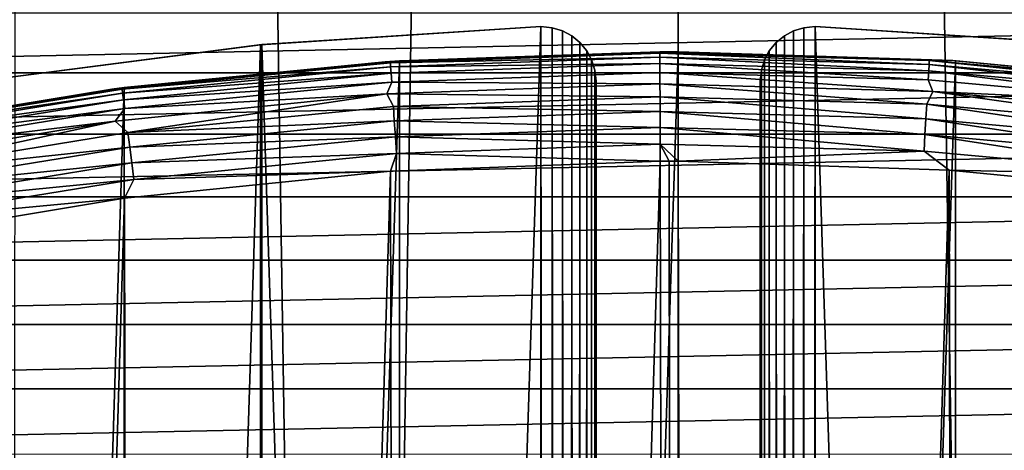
# Model space of a CAD drawing. Header units: millimetres. Extents: x -400 to 400, y -400 to 400.
# Tile 84 of 95: x -12 to 6, y 71 to 79. Entities that reach past the tile are written whole.
import ezdxf

# ---------------------------------------------------------------- set-up
doc = ezdxf.new("R2010")
doc.units = ezdxf.units.MM
doc.header["$LTSCALE"] = 52.148148
for name, color, linetype in [('1', 7, 'CONTINUOUS'), ('13', 7, 'CONTINUOUS'), ('17', 7, 'CONTINUOUS'), ('18', 7, 'CONTINUOUS'), ('2', 7, 'CONTINUOUS'), ('20', 7, 'CONTINUOUS'), ('21', 7, 'CONTINUOUS'), ('22', 7, 'CONTINUOUS'), ('23', 7, 'CONTINUOUS'), ('24', 7, 'CONTINUOUS'), ('38', 7, 'CONTINUOUS'), ('39', 7, 'CONTINUOUS'), ('40', 7, 'CONTINUOUS'), ('41', 7, 'CONTINUOUS'), ('42', 7, 'CONTINUOUS'), ('43', 7, 'CONTINUOUS'), ('44', 7, 'CONTINUOUS'), ('45', 7, 'CONTINUOUS'), ('50', 7, 'CONTINUOUS')]:
    doc.layers.add(name, color=color, linetype=linetype)

msp = doc.modelspace()

# ---------------------------------------------------------------- linework, layer by layer
at = {"layer": '1', "color": 253, "linetype": 'Continuous', "true_color": 0x9ca8ab}
for points in [[(-12.206, 399.815, -0.075), (-0.013, -400), (0.013, 400), (-12.206, 399.815, -0.075)], [(0.013, 400), (-0.013, -400), (12.129, -399.814, -0.074), (0.013, 400)], [(12.151, 399.815, -0.074), (0.013, 400), (12.129, -399.814, -0.074), (12.151, 399.815, -0.074)], [(-12.281, -399.81, -0.075), (-0.013, -400), (-12.206, 399.815, -0.075), (-12.281, -399.81, -0.075)]]:
    msp.add_3dface(points, dxfattribs=at)
at = {"layer": '13', "color": 253, "linetype": 'Continuous', "true_color": 0x9ca8ab}
for points in [[(7.613, 78.629, 470.543), (2.509, 78.962, 470.543), (7.635, 78.627, 472.043), (7.613, 78.629, 470.543)], [(7.635, 78.627, 472.043), (2.509, 78.962, 470.543), (2.509, 78.962, 472.043), (7.635, 78.627, 472.043)]]:
    msp.add_3dface(points, dxfattribs=at)
at = {"layer": '17', "color": 253, "linetype": 'Continuous', "true_color": 0x9ca8ab}
for points in [[(-7.613, 78.629, 472.043), (-2.509, 78.962, 472.043), (-7.635, 78.627, 470.543), (-7.613, 78.629, 472.043)], [(-7.635, 78.627, 470.543), (-2.509, 78.962, 472.043), (-2.509, 78.962, 470.543), (-7.635, 78.627, 470.543)], [(-12.684, 77.974, 470.543), (-12.639, 77.981, 472.043), (-7.635, 78.627, 470.543), (-12.684, 77.974, 470.543)], [(-12.639, 77.981, 472.043), (-7.613, 78.629, 472.043), (-7.635, 78.627, 470.543), (-12.639, 77.981, 472.043)]]:
    msp.add_3dface(points, dxfattribs=at)
at = {"layer": '18', "color": 253, "linetype": 'Continuous', "true_color": 0x9ca8ab}
for points in [[(-1.5, 63, 472.043), (-1.5, 63, 470.543), (-1.5, 77.96, 470.543), (-1.5, 63, 472.043)], [(-1.5, 77.96, 472.043), (-1.5, 63, 472.043), (-1.5, 77.96, 470.543), (-1.5, 77.96, 472.043)]]:
    msp.add_3dface(points, dxfattribs=at)
at = {"layer": '2', "color": 253, "linetype": 'Continuous', "true_color": 0x9ca8ab}
for points in [[(0.013, 400, -1.5), (-0.013, -400, -1.5), (-12.181, -399.813, -1.574), (0.013, 400, -1.5)], [(-12.086, 399.817, -1.573), (0.013, 400, -1.5), (-12.181, -399.813, -1.574), (-12.086, 399.817, -1.573)], [(12.139, 399.816, -1.574), (-0.013, -400, -1.5), (0.013, 400, -1.5), (12.139, 399.816, -1.574)], [(12.218, -399.811, -1.575), (-0.013, -400, -1.5), (12.139, 399.816, -1.574), (12.218, -399.811, -1.575)]]:
    msp.add_3dface(points, dxfattribs=at)
at = {"layer": '20', "color": 253, "linetype": 'Continuous', "true_color": 0x9ca8ab}
for points in [[(1.5, 63, 470.543), (1.5, 63, 472.043), (1.5, 77.96, 472.043), (1.5, 63, 470.543)], [(1.5, 63, 470.543), (1.5, 77.96, 472.043), (1.5, 77.96, 470.543), (1.5, 63, 470.543)]]:
    msp.add_3dface(points, dxfattribs=at)
at = {"layer": '21', "color": 253, "linetype": 'Continuous', "true_color": 0x9ca8ab}
for points in [[(-2.509, 78.962, 472.043), (-7.613, 78.629, 472.043), (-2.532, -78.959, 472.043), (-2.509, 78.962, 472.043)], [(-2.509, 78.962, 472.043), (-2.532, -78.959, 472.043), (-2.345, -78.945, 472.043), (-2.509, 78.962, 472.043)], [(-2.509, 78.962, 472.043), (-2.345, -78.945, 472.043), (-2.3, 78.937, 472.043), (-2.509, 78.962, 472.043)], [(-2.345, -78.945, 472.043), (-2.173, -78.903, 472.043), (-2.3, 78.937, 472.043), (-2.345, -78.945, 472.043)], [(-2.3, 78.937, 472.043), (-2.173, -78.903, 472.043), (-2.112, 78.88, 472.043), (-2.3, 78.937, 472.043)], [(-2.173, -78.903, 472.043), (-2.017, -78.835, 472.043), (-2.112, 78.88, 472.043), (-2.173, -78.903, 472.043)], [(-2.112, 78.88, 472.043), (-2.017, -78.835, 472.043), (-1.944, 78.791, 472.043), (-2.112, 78.88, 472.043)], [(1.944, 78.791, 472.043), (2.017, -78.835, 472.043), (2.112, 78.881, 472.043), (1.944, 78.791, 472.043)], [(2.017, -78.835, 472.043), (2.173, -78.903, 472.043), (2.112, 78.881, 472.043), (2.017, -78.835, 472.043)], [(2.112, 78.881, 472.043), (2.173, -78.903, 472.043), (2.301, 78.937, 472.043), (2.112, 78.881, 472.043)], [(2.173, -78.903, 472.043), (2.345, -78.945, 472.043), (2.301, 78.937, 472.043), (2.173, -78.903, 472.043)], [(2.345, -78.945, 472.043), (2.509, 78.962, 472.043), (2.301, 78.937, 472.043), (2.345, -78.945, 472.043)], [(2.532, -78.959, 472.043), (2.509, 78.962, 472.043), (2.345, -78.945, 472.043), (2.532, -78.959, 472.043)], [(2.532, -78.959, 472.043), (7.626, -78.627, 472.043), (2.509, 78.962, 472.043), (2.532, -78.959, 472.043)], [(7.626, -78.627, 472.043), (7.635, 78.627, 472.043), (2.509, 78.962, 472.043), (7.626, -78.627, 472.043)], [(-2.017, -78.835, 472.043), (-1.872, -78.737, 472.043), (-1.944, 78.791, 472.043), (-2.017, -78.835, 472.043)], [(-1.944, 78.791, 472.043), (-1.872, -78.737, 472.043), (-1.793, 78.666, 472.043), (-1.944, 78.791, 472.043)], [(1.793, 78.666, 472.043), (1.872, -78.737, 472.043), (1.944, 78.791, 472.043), (1.793, 78.666, 472.043)], [(1.872, -78.737, 472.043), (2.017, -78.835, 472.043), (1.944, 78.791, 472.043), (1.872, -78.737, 472.043)], [(-7.613, 78.629, 472.043), (-12.639, 77.981, 472.043), (-7.648, -78.626, 472.043), (-7.613, 78.629, 472.043)], [(-7.613, 78.629, 472.043), (-7.648, -78.626, 472.043), (-2.532, -78.959, 472.043), (-7.613, 78.629, 472.043)], [(-1.872, -78.737, 472.043), (-1.743, -78.612, 472.043), (-1.793, 78.666, 472.043), (-1.872, -78.737, 472.043)], [(-1.793, 78.666, 472.043), (-1.743, -78.612, 472.043), (-1.668, 78.515, 472.043), (-1.793, 78.666, 472.043)], [(-1.743, -78.612, 472.043), (-1.641, -78.471, 472.043), (-1.668, 78.515, 472.043), (-1.743, -78.612, 472.043)], [(-1.668, 78.515, 472.043), (-1.641, -78.471, 472.043), (-1.58, 78.349, 472.043), (-1.668, 78.515, 472.043)], [(1.58, 78.349, 472.043), (1.64, -78.471, 472.043), (1.669, 78.515, 472.043), (1.58, 78.349, 472.043)], [(1.64, -78.471, 472.043), (1.743, -78.612, 472.043), (1.669, 78.515, 472.043), (1.64, -78.471, 472.043)], [(1.669, 78.515, 472.043), (1.743, -78.612, 472.043), (1.793, 78.666, 472.043), (1.669, 78.515, 472.043)], [(1.743, -78.612, 472.043), (1.872, -78.737, 472.043), (1.793, 78.666, 472.043), (1.743, -78.612, 472.043)], [(-1.641, -78.471, 472.043), (-1.567, -78.317, 472.043), (-1.58, 78.349, 472.043), (-1.641, -78.471, 472.043)], [(-1.58, 78.349, 472.043), (-1.567, -78.317, 472.043), (-1.524, 78.164, 472.043), (-1.58, 78.349, 472.043)], [(1.524, 78.164, 472.043), (1.567, -78.317, 472.043), (1.58, 78.349, 472.043), (1.524, 78.164, 472.043)], [(1.567, -78.317, 472.043), (1.64, -78.471, 472.043), (1.58, 78.349, 472.043), (1.567, -78.317, 472.043)], [(-1.567, -78.317, 472.043), (-1.521, -78.147, 472.043), (-1.524, 78.164, 472.043), (-1.567, -78.317, 472.043)], [(-1.524, 78.164, 472.043), (-1.521, -78.147, 472.043), (-1.5, -63, 472.043), (-1.524, 78.164, 472.043)], [(-1.5, -63, 472.043), (-1.5, 63, 472.043), (-1.524, 78.164, 472.043), (-1.5, -63, 472.043)], [(-1.5, 63, 472.043), (-1.5, 77.96, 472.043), (-1.524, 78.164, 472.043), (-1.5, 63, 472.043)], [(1.521, -78.146, 472.043), (1.524, 78.164, 472.043), (1.5, -63, 472.043), (1.521, -78.146, 472.043)], [(1.5, 63, 472.043), (1.5, -63, 472.043), (1.524, 78.164, 472.043), (1.5, 63, 472.043)], [(1.5, 77.96, 472.043), (1.5, 63, 472.043), (1.524, 78.164, 472.043), (1.5, 77.96, 472.043)], [(1.521, -78.146, 472.043), (1.567, -78.317, 472.043), (1.524, 78.164, 472.043), (1.521, -78.146, 472.043)], [(-12.639, 77.981, 472.043), (-12.689, -77.973, 472.043), (-7.648, -78.626, 472.043), (-12.639, 77.981, 472.043)]]:
    msp.add_3dface(points, dxfattribs=at)
at = {"layer": '22', "color": 253, "linetype": 'Continuous', "true_color": 0x9ca8ab}
for points in [[(-7.626, -78.627, 470.543), (-7.635, 78.627, 470.543), (-2.509, 78.962, 470.543), (-7.626, -78.627, 470.543)], [(-2.532, -78.959, 470.543), (-7.626, -78.627, 470.543), (-2.509, 78.962, 470.543), (-2.532, -78.959, 470.543)], [(-2.532, -78.959, 470.543), (-2.509, 78.962, 470.543), (-2.345, -78.945, 470.543), (-2.532, -78.959, 470.543)], [(-2.509, 78.962, 470.543), (-2.301, 78.937, 470.543), (-2.345, -78.945, 470.543), (-2.509, 78.962, 470.543)], [(-2.345, -78.945, 470.543), (-2.301, 78.937, 470.543), (-2.173, -78.903, 470.543), (-2.345, -78.945, 470.543)], [(-2.301, 78.937, 470.543), (-2.112, 78.881, 470.543), (-2.173, -78.903, 470.543), (-2.301, 78.937, 470.543)], [(-2.173, -78.903, 470.543), (-2.112, 78.881, 470.543), (-2.017, -78.835, 470.543), (-2.173, -78.903, 470.543)], [(-2.112, 78.881, 470.543), (-1.944, 78.791, 470.543), (-2.017, -78.835, 470.543), (-2.112, 78.881, 470.543)], [(2.112, 78.88, 470.543), (2.017, -78.835, 470.543), (1.944, 78.791, 470.543), (2.112, 78.88, 470.543)], [(2.173, -78.903, 470.543), (2.017, -78.835, 470.543), (2.112, 78.88, 470.543), (2.173, -78.903, 470.543)], [(2.3, 78.937, 470.543), (2.173, -78.903, 470.543), (2.112, 78.88, 470.543), (2.3, 78.937, 470.543)], [(2.345, -78.945, 470.543), (2.173, -78.903, 470.543), (2.3, 78.937, 470.543), (2.345, -78.945, 470.543)], [(2.509, 78.962, 470.543), (2.345, -78.945, 470.543), (2.3, 78.937, 470.543), (2.509, 78.962, 470.543)], [(2.509, 78.962, 470.543), (2.532, -78.959, 470.543), (2.345, -78.945, 470.543), (2.509, 78.962, 470.543)], [(2.509, 78.962, 470.543), (7.613, 78.629, 470.543), (2.532, -78.959, 470.543), (2.509, 78.962, 470.543)], [(-2.017, -78.835, 470.543), (-1.944, 78.791, 470.543), (-1.872, -78.737, 470.543), (-2.017, -78.835, 470.543)], [(-1.944, 78.791, 470.543), (-1.793, 78.666, 470.543), (-1.872, -78.737, 470.543), (-1.944, 78.791, 470.543)], [(1.944, 78.791, 470.543), (1.872, -78.737, 470.543), (1.793, 78.666, 470.543), (1.944, 78.791, 470.543)], [(2.017, -78.835, 470.543), (1.872, -78.737, 470.543), (1.944, 78.791, 470.543), (2.017, -78.835, 470.543)], [(-12.644, -77.98, 470.543), (-12.684, 77.974, 470.543), (-7.635, 78.627, 470.543), (-12.644, -77.98, 470.543)], [(-7.626, -78.627, 470.543), (-12.644, -77.98, 470.543), (-7.635, 78.627, 470.543), (-7.626, -78.627, 470.543)], [(-1.872, -78.737, 470.543), (-1.793, 78.666, 470.543), (-1.743, -78.612, 470.543), (-1.872, -78.737, 470.543)], [(-1.793, 78.666, 470.543), (-1.669, 78.515, 470.543), (-1.743, -78.612, 470.543), (-1.793, 78.666, 470.543)], [(-1.743, -78.612, 470.543), (-1.669, 78.515, 470.543), (-1.64, -78.471, 470.543), (-1.743, -78.612, 470.543)], [(-1.669, 78.515, 470.543), (-1.58, 78.349, 470.543), (-1.64, -78.471, 470.543), (-1.669, 78.515, 470.543)], [(1.668, 78.515, 470.543), (1.641, -78.471, 470.543), (1.58, 78.349, 470.543), (1.668, 78.515, 470.543)], [(1.743, -78.612, 470.543), (1.641, -78.471, 470.543), (1.668, 78.515, 470.543), (1.743, -78.612, 470.543)], [(1.793, 78.666, 470.543), (1.743, -78.612, 470.543), (1.668, 78.515, 470.543), (1.793, 78.666, 470.543)], [(1.872, -78.737, 470.543), (1.743, -78.612, 470.543), (1.793, 78.666, 470.543), (1.872, -78.737, 470.543)], [(7.613, 78.629, 470.543), (7.648, -78.626, 470.543), (2.532, -78.959, 470.543), (7.613, 78.629, 470.543)], [(-1.64, -78.471, 470.543), (-1.58, 78.349, 470.543), (-1.567, -78.317, 470.543), (-1.64, -78.471, 470.543)], [(-1.58, 78.349, 470.543), (-1.524, 78.164, 470.543), (-1.567, -78.317, 470.543), (-1.58, 78.349, 470.543)], [(1.58, 78.349, 470.543), (1.567, -78.317, 470.543), (1.524, 78.164, 470.543), (1.58, 78.349, 470.543)], [(1.641, -78.471, 470.543), (1.567, -78.317, 470.543), (1.58, 78.349, 470.543), (1.641, -78.471, 470.543)], [(-1.567, -78.317, 470.543), (-1.524, 78.164, 470.543), (-1.521, -78.146, 470.543), (-1.567, -78.317, 470.543)], [(-1.521, -78.146, 470.543), (-1.524, 78.164, 470.543), (-1.5, -63, 470.543), (-1.521, -78.146, 470.543)], [(-1.5, 63, 470.543), (-1.5, -63, 470.543), (-1.524, 78.164, 470.543), (-1.5, 63, 470.543)], [(-1.5, 77.96, 470.543), (-1.5, 63, 470.543), (-1.524, 78.164, 470.543), (-1.5, 77.96, 470.543)], [(1.524, 78.164, 470.543), (1.521, -78.147, 470.543), (1.5, -63, 470.543), (1.524, 78.164, 470.543)], [(1.5, -63, 470.543), (1.5, 63, 470.543), (1.524, 78.164, 470.543), (1.5, -63, 470.543)], [(1.5, 63, 470.543), (1.5, 77.96, 470.543), (1.524, 78.164, 470.543), (1.5, 63, 470.543)], [(1.567, -78.317, 470.543), (1.521, -78.147, 470.543), (1.524, 78.164, 470.543), (1.567, -78.317, 470.543)]]:
    msp.add_3dface(points, dxfattribs=at)
at = {"layer": '23', "color": 253, "linetype": 'Continuous', "true_color": 0x9ca8ab}
for points in [[(1.944, 78.791, 472.043), (2.112, 78.881, 472.043), (2.112, 78.88, 470.543), (1.944, 78.791, 472.043)], [(1.944, 78.791, 472.043), (2.112, 78.88, 470.543), (1.944, 78.791, 470.543), (1.944, 78.791, 472.043)], [(2.112, 78.881, 472.043), (2.301, 78.937, 472.043), (2.3, 78.937, 470.543), (2.112, 78.881, 472.043)], [(2.112, 78.881, 472.043), (2.3, 78.937, 470.543), (2.112, 78.88, 470.543), (2.112, 78.881, 472.043)], [(2.509, 78.962, 472.043), (2.509, 78.962, 470.543), (2.3, 78.937, 470.543), (2.509, 78.962, 472.043)], [(2.301, 78.937, 472.043), (2.509, 78.962, 472.043), (2.3, 78.937, 470.543), (2.301, 78.937, 472.043)], [(1.793, 78.666, 472.043), (1.944, 78.791, 472.043), (1.944, 78.791, 470.543), (1.793, 78.666, 472.043)], [(1.793, 78.666, 472.043), (1.944, 78.791, 470.543), (1.793, 78.666, 470.543), (1.793, 78.666, 472.043)], [(1.58, 78.349, 472.043), (1.669, 78.515, 472.043), (1.668, 78.515, 470.543), (1.58, 78.349, 472.043)], [(1.58, 78.349, 472.043), (1.668, 78.515, 470.543), (1.58, 78.349, 470.543), (1.58, 78.349, 472.043)], [(1.669, 78.515, 472.043), (1.793, 78.666, 470.543), (1.668, 78.515, 470.543), (1.669, 78.515, 472.043)], [(1.669, 78.515, 472.043), (1.793, 78.666, 472.043), (1.793, 78.666, 470.543), (1.669, 78.515, 472.043)], [(1.524, 78.164, 472.043), (1.58, 78.349, 472.043), (1.58, 78.349, 470.543), (1.524, 78.164, 472.043)], [(1.524, 78.164, 472.043), (1.58, 78.349, 470.543), (1.524, 78.164, 470.543), (1.524, 78.164, 472.043)], [(1.5, 77.96, 470.543), (1.5, 77.96, 472.043), (1.524, 78.164, 472.043), (1.5, 77.96, 470.543)], [(1.5, 77.96, 470.543), (1.524, 78.164, 472.043), (1.524, 78.164, 470.543), (1.5, 77.96, 470.543)]]:
    msp.add_3dface(points, dxfattribs=at)
at = {"layer": '24', "color": 253, "linetype": 'Continuous', "true_color": 0x9ca8ab}
for points in [[(-2.509, 78.962, 470.543), (-2.509, 78.962, 472.043), (-2.3, 78.937, 472.043), (-2.509, 78.962, 470.543)], [(-2.509, 78.962, 470.543), (-2.3, 78.937, 472.043), (-2.301, 78.937, 470.543), (-2.509, 78.962, 470.543)], [(-2.3, 78.937, 472.043), (-2.112, 78.881, 470.543), (-2.301, 78.937, 470.543), (-2.3, 78.937, 472.043)], [(-2.3, 78.937, 472.043), (-2.112, 78.88, 472.043), (-2.112, 78.881, 470.543), (-2.3, 78.937, 472.043)], [(-2.112, 78.88, 472.043), (-1.944, 78.791, 470.543), (-2.112, 78.881, 470.543), (-2.112, 78.88, 472.043)], [(-2.112, 78.88, 472.043), (-1.944, 78.791, 472.043), (-1.944, 78.791, 470.543), (-2.112, 78.88, 472.043)], [(-1.944, 78.791, 472.043), (-1.793, 78.666, 472.043), (-1.793, 78.666, 470.543), (-1.944, 78.791, 472.043)], [(-1.944, 78.791, 472.043), (-1.793, 78.666, 470.543), (-1.944, 78.791, 470.543), (-1.944, 78.791, 472.043)], [(-1.793, 78.666, 472.043), (-1.668, 78.515, 472.043), (-1.669, 78.515, 470.543), (-1.793, 78.666, 472.043)], [(-1.793, 78.666, 472.043), (-1.669, 78.515, 470.543), (-1.793, 78.666, 470.543), (-1.793, 78.666, 472.043)], [(-1.668, 78.515, 472.043), (-1.58, 78.349, 470.543), (-1.669, 78.515, 470.543), (-1.668, 78.515, 472.043)], [(-1.668, 78.515, 472.043), (-1.58, 78.349, 472.043), (-1.58, 78.349, 470.543), (-1.668, 78.515, 472.043)], [(-1.58, 78.349, 472.043), (-1.524, 78.164, 472.043), (-1.524, 78.164, 470.543), (-1.58, 78.349, 472.043)], [(-1.58, 78.349, 472.043), (-1.524, 78.164, 470.543), (-1.58, 78.349, 470.543), (-1.58, 78.349, 472.043)], [(-1.5, 77.96, 472.043), (-1.5, 77.96, 470.543), (-1.524, 78.164, 470.543), (-1.5, 77.96, 472.043)], [(-1.524, 78.164, 472.043), (-1.5, 77.96, 472.043), (-1.524, 78.164, 470.543), (-1.524, 78.164, 472.043)]]:
    msp.add_3dface(points, dxfattribs=at)
at = {"layer": '38', "linetype": 'Continuous'}
for points in [[(-5.256, 76.315, 496.043), (-4.958, -76.336, 496.043), (-0.324, 76.499, 496.043), (-5.256, 76.315, 496.043)], [(-4.958, -76.336, 496.043), (0, -76.5, 496.043), (-0.324, 76.499, 496.043), (-4.958, -76.336, 496.043)], [(-0.324, 76.499, 496.043), (0, -76.5, 496.043), (-0.162, 76.5, 496.043), (-0.324, 76.499, 496.043)], [(-0.162, 76.5, 496.043), (0, -76.5, 496.043), (0, 76.5, 496.043), (-0.162, 76.5, 496.043)], [(0.164, -76.5, 496.043), (0.329, -76.499, 496.043), (0, 76.5, 496.043), (0.164, -76.5, 496.043)], [(0, 76.5, 496.043), (0.329, -76.499, 496.043), (4.958, 76.336, 496.043), (0, 76.5, 496.043)], [(0, -76.5, 496.043), (0.164, -76.5, 496.043), (0, 76.5, 496.043), (0, -76.5, 496.043)], [(-10.124, 75.826, 496.043), (-9.854, -75.861, 496.043), (-5.256, 76.315, 496.043), (-10.124, 75.826, 496.043)], [(-9.854, -75.861, 496.043), (-4.958, -76.336, 496.043), (-5.256, 76.315, 496.043), (-9.854, -75.861, 496.043)], [(4.958, 76.336, 496.043), (0.329, -76.499, 496.043), (5.26, -76.315, 496.043), (4.958, 76.336, 496.043)], [(9.854, 75.862, 496.043), (4.958, 76.336, 496.043), (5.26, -76.315, 496.043), (9.854, 75.862, 496.043)], [(-14.928, 75.029, 496.043), (-14.686, -75.077, 496.043), (-10.124, 75.826, 496.043), (-14.928, 75.029, 496.043)], [(-14.686, -75.077, 496.043), (-9.854, -75.861, 496.043), (-10.124, 75.826, 496.043), (-14.686, -75.077, 496.043)], [(10.128, -75.825, 496.043), (9.854, 75.862, 496.043), (5.26, -76.315, 496.043), (10.128, -75.825, 496.043)]]:
    msp.add_3dface(points, dxfattribs=at)
at = {"layer": '39', "linetype": 'Continuous'}
for points in [[(-0.333, 78.475, 494.356), (-0.333, 78.499, 494.043), (-5.355, 78.317, 494.043), (-0.333, 78.475, 494.356)], [(-5.259, 78.299, 494.356), (-0.333, 78.475, 494.356), (-5.355, 78.317, 494.043), (-5.259, 78.299, 494.356)], [(-0.333, 78.475, 494.356), (-5.259, 78.299, 494.356), (-0.332, 78.401, 494.661), (-0.333, 78.475, 494.356)], [(-0.332, 78.401, 494.661), (-5.259, 78.299, 494.356), (-5.255, 78.226, 494.661), (-0.332, 78.401, 494.661)], [(-0.332, 78.401, 494.661), (-5.255, 78.226, 494.661), (-0.332, 78.281, 494.951), (-0.332, 78.401, 494.661)], [(-10.355, 77.814, 494.043), (-10.166, 77.814, 494.356), (-5.355, 78.317, 494.043), (-10.355, 77.814, 494.043)], [(-10.166, 77.814, 494.356), (-5.259, 78.299, 494.356), (-5.355, 78.317, 494.043), (-10.166, 77.814, 494.356)], [(-5.259, 78.299, 494.356), (-10.166, 77.814, 494.356), (-5.255, 78.226, 494.661), (-5.259, 78.299, 494.356)], [(-5.255, 78.226, 494.661), (-10.166, 77.814, 494.356), (-10.156, 77.741, 494.661), (-5.255, 78.226, 494.661)], [(-5.255, 78.226, 494.661), (-10.156, 77.741, 494.661), (-5.247, 78.106, 494.951), (-5.255, 78.226, 494.661)], [(-0.332, 78.281, 494.951), (-5.255, 78.226, 494.661), (-5.247, 78.106, 494.951), (-0.332, 78.281, 494.951)], [(-0.332, 78.281, 494.951), (-5.247, 78.106, 494.951), (-0.331, 78.117, 495.219), (-0.332, 78.281, 494.951)], [(-5.247, 78.106, 494.951), (-10.156, 77.741, 494.661), (-10.14, 77.622, 494.951), (-5.247, 78.106, 494.951)], [(-5.247, 78.106, 494.951), (-10.14, 77.622, 494.951), (-5.236, 77.942, 495.219), (-5.247, 78.106, 494.951)], [(-0.331, 78.117, 495.219), (-5.247, 78.106, 494.951), (-5.236, 77.942, 495.219), (-0.331, 78.117, 495.219)], [(-0.331, 78.117, 495.219), (-5.236, 77.942, 495.219), (-0.33, 77.914, 495.457), (-0.331, 78.117, 495.219)], [(-15.312, 76.992, 494.043), (-15.031, 77.022, 494.356), (-10.355, 77.814, 494.043), (-15.312, 76.992, 494.043)], [(-15.031, 77.022, 494.356), (-10.166, 77.814, 494.356), (-10.355, 77.814, 494.043), (-15.031, 77.022, 494.356)], [(-10.166, 77.814, 494.356), (-15.031, 77.022, 494.356), (-10.156, 77.741, 494.661), (-10.166, 77.814, 494.356)], [(-5.236, 77.942, 495.219), (-10.14, 77.622, 494.951), (-10.119, 77.459, 495.219), (-5.236, 77.942, 495.219)], [(-5.236, 77.942, 495.219), (-10.119, 77.459, 495.219), (-5.322, 77.732, 495.457), (-5.236, 77.942, 495.219)], [(-0.33, 77.914, 495.457), (-5.236, 77.942, 495.219), (-5.322, 77.732, 495.457), (-0.33, 77.914, 495.457)], [(-10.156, 77.741, 494.661), (-15.031, 77.022, 494.356), (-15.017, 76.95, 494.661), (-10.156, 77.741, 494.661)], [(-10.156, 77.741, 494.661), (-15.017, 76.95, 494.661), (-10.14, 77.622, 494.951), (-10.156, 77.741, 494.661)], [(-10.14, 77.622, 494.951), (-15.017, 76.95, 494.661), (-14.994, 76.832, 494.951), (-10.14, 77.622, 494.951)], [(-10.14, 77.622, 494.951), (-14.994, 76.832, 494.951), (-10.119, 77.459, 495.219), (-10.14, 77.622, 494.951)], [(-5.322, 77.732, 495.457), (-10.119, 77.459, 495.219), (-10.291, 77.232, 495.457), (-5.322, 77.732, 495.457)], [(-10.119, 77.459, 495.219), (-14.994, 76.832, 494.951), (-14.963, 76.671, 495.219), (-10.119, 77.459, 495.219)], [(-10.119, 77.459, 495.219), (-14.963, 76.671, 495.219), (-10.291, 77.232, 495.457), (-10.119, 77.459, 495.219)], [(-10.291, 77.232, 495.457), (-14.963, 76.671, 495.219), (-15.218, 76.414, 495.457), (-10.291, 77.232, 495.457)]]:
    msp.add_3dface(points, dxfattribs=at)
at = {"layer": '40', "linetype": 'Continuous'}
for points in [[(-0.33, 77.914, 495.457), (-5.322, 77.732, 495.457), (-0.329, 77.675, 495.661), (-0.33, 77.914, 495.457)], [(-5.322, 77.732, 495.457), (-10.291, 77.232, 495.457), (-10.062, 77.021, 495.661), (-5.322, 77.732, 495.457)], [(-5.206, 77.501, 495.661), (-5.322, 77.732, 495.457), (-10.062, 77.021, 495.661), (-5.206, 77.501, 495.661)], [(-0.329, 77.675, 495.661), (-5.322, 77.732, 495.457), (-5.206, 77.501, 495.661), (-0.329, 77.675, 495.661)], [(-0.329, 77.675, 495.661), (-5.206, 77.501, 495.661), (-0.328, 77.407, 495.825), (-0.329, 77.675, 495.661)], [(-5.206, 77.501, 495.661), (-10.062, 77.021, 495.661), (-5.188, 77.234, 495.825), (-5.206, 77.501, 495.661)], [(-0.328, 77.407, 495.825), (-5.206, 77.501, 495.661), (-5.188, 77.234, 495.825), (-0.328, 77.407, 495.825)], [(-0.328, 77.407, 495.825), (-5.188, 77.234, 495.825), (-0.327, 77.117, 495.945), (-0.328, 77.407, 495.825)], [(-10.291, 77.232, 495.457), (-15.218, 76.414, 495.457), (-14.878, 76.237, 495.661), (-10.291, 77.232, 495.457)], [(-10.062, 77.021, 495.661), (-10.291, 77.232, 495.457), (-14.878, 76.237, 495.661), (-10.062, 77.021, 495.661)], [(-5.188, 77.234, 495.825), (-10.062, 77.021, 495.661), (-10.027, 76.755, 495.825), (-5.188, 77.234, 495.825)], [(-5.188, 77.234, 495.825), (-10.027, 76.755, 495.825), (-5.168, 76.944, 495.945), (-5.188, 77.234, 495.825)], [(-0.327, 77.117, 495.945), (-5.188, 77.234, 495.825), (-5.168, 76.944, 495.945), (-0.327, 77.117, 495.945)], [(-0.326, 76.811, 496.018), (-0.327, 77.117, 495.945), (-5.168, 76.944, 495.945), (-0.326, 76.811, 496.018)], [(-10.062, 77.021, 495.661), (-14.878, 76.237, 495.661), (-10.027, 76.755, 495.825), (-10.062, 77.021, 495.661)], [(-5.168, 76.944, 495.945), (-10.027, 76.755, 495.825), (-9.99, 76.468, 495.945), (-5.168, 76.944, 495.945)], [(-5.148, 76.639, 496.018), (-5.168, 76.944, 495.945), (-9.99, 76.468, 495.945), (-5.148, 76.639, 496.018)], [(-5.148, 76.639, 496.018), (-0.326, 76.811, 496.018), (-5.168, 76.944, 495.945), (-5.148, 76.639, 496.018)], [(-10.027, 76.755, 495.825), (-14.878, 76.237, 495.661), (-14.827, 75.974, 495.825), (-10.027, 76.755, 495.825)], [(-10.027, 76.755, 495.825), (-14.827, 75.974, 495.825), (-9.99, 76.468, 495.945), (-10.027, 76.755, 495.825)], [(-5.148, 76.639, 496.018), (-0.324, 76.499, 496.043), (-0.326, 76.811, 496.018), (-5.148, 76.639, 496.018)], [(-9.95, 76.165, 496.018), (-5.148, 76.639, 496.018), (-9.99, 76.468, 495.945), (-9.95, 76.165, 496.018)], [(-9.95, 76.165, 496.018), (-5.256, 76.315, 496.043), (-5.148, 76.639, 496.018), (-9.95, 76.165, 496.018)], [(-5.256, 76.315, 496.043), (-0.324, 76.499, 496.043), (-5.148, 76.639, 496.018), (-5.256, 76.315, 496.043)], [(-9.99, 76.468, 495.945), (-14.827, 75.974, 495.825), (-14.771, 75.69, 495.945), (-9.99, 76.468, 495.945)], [(-9.95, 76.165, 496.018), (-9.99, 76.468, 495.945), (-14.771, 75.69, 495.945), (-9.95, 76.165, 496.018)], [(-14.713, 75.39, 496.018), (-9.95, 76.165, 496.018), (-14.771, 75.69, 495.945), (-14.713, 75.39, 496.018)], [(-14.713, 75.39, 496.018), (-10.124, 75.826, 496.043), (-9.95, 76.165, 496.018), (-14.713, 75.39, 496.018)], [(-10.124, 75.826, 496.043), (-5.256, 76.315, 496.043), (-9.95, 76.165, 496.018), (-10.124, 75.826, 496.043)], [(-14.928, 75.029, 496.043), (-10.124, 75.826, 496.043), (-14.713, 75.39, 496.018), (-14.928, 75.029, 496.043)]]:
    msp.add_3dface(points, dxfattribs=at)
at = {"layer": '41', "linetype": 'Continuous'}
for points in [[(-0.333, 78.499, 494.043), (4.595, 78.341, 494.356), (-0.166, 78.5, 494.043), (-0.333, 78.499, 494.043)], [(-0.333, 78.499, 494.043), (-0.333, 78.475, 494.356), (4.595, 78.341, 494.356), (-0.333, 78.499, 494.043)], [(-0.333, 78.475, 494.356), (-0.332, 78.401, 494.661), (4.591, 78.267, 494.661), (-0.333, 78.475, 494.356)], [(4.595, 78.341, 494.356), (-0.333, 78.475, 494.356), (4.591, 78.267, 494.661), (4.595, 78.341, 494.356)], [(-0.332, 78.401, 494.661), (-0.332, 78.281, 494.951), (4.584, 78.147, 494.951), (-0.332, 78.401, 494.661)], [(4.591, 78.267, 494.661), (-0.332, 78.401, 494.661), (4.584, 78.147, 494.951), (4.591, 78.267, 494.661)], [(4.595, 78.341, 494.356), (0, 78.5, 494.043), (-0.166, 78.5, 494.043), (4.595, 78.341, 494.356)], [(5.023, 78.339, 494.043), (0, 78.5, 494.043), (4.595, 78.341, 494.356), (5.023, 78.339, 494.043)], [(9.497, 77.825, 494.661), (4.595, 78.341, 494.356), (4.591, 78.267, 494.661), (9.497, 77.825, 494.661)], [(9.505, 77.898, 494.356), (5.023, 78.339, 494.043), (4.595, 78.341, 494.356), (9.505, 77.898, 494.356)], [(9.505, 77.898, 494.356), (4.595, 78.341, 494.356), (9.497, 77.825, 494.661), (9.505, 77.898, 494.356)], [(10.025, 77.857, 494.043), (5.023, 78.339, 494.043), (9.505, 77.898, 494.356), (10.025, 77.857, 494.043)], [(-0.332, 78.281, 494.951), (-0.331, 78.117, 495.219), (4.574, 77.983, 495.219), (-0.332, 78.281, 494.951)], [(4.584, 78.147, 494.951), (-0.332, 78.281, 494.951), (4.574, 77.983, 495.219), (4.584, 78.147, 494.951)], [(9.462, 77.542, 495.219), (4.584, 78.147, 494.951), (4.574, 77.983, 495.219), (9.462, 77.542, 495.219)], [(9.482, 77.705, 494.951), (4.591, 78.267, 494.661), (4.584, 78.147, 494.951), (9.482, 77.705, 494.951)], [(9.482, 77.705, 494.951), (4.584, 78.147, 494.951), (9.462, 77.542, 495.219), (9.482, 77.705, 494.951)], [(9.497, 77.825, 494.661), (4.591, 78.267, 494.661), (9.482, 77.705, 494.951), (9.497, 77.825, 494.661)], [(-0.331, 78.117, 495.219), (-0.33, 77.914, 495.457), (4.662, 77.775, 495.457), (-0.331, 78.117, 495.219)], [(4.574, 77.983, 495.219), (-0.331, 78.117, 495.219), (4.662, 77.775, 495.457), (4.574, 77.983, 495.219)], [(9.462, 77.542, 495.219), (4.574, 77.983, 495.219), (4.662, 77.775, 495.457), (9.462, 77.542, 495.219)], [(9.636, 77.316, 495.457), (9.462, 77.542, 495.219), (4.662, 77.775, 495.457), (9.636, 77.316, 495.457)]]:
    msp.add_3dface(points, dxfattribs=at)
at = {"layer": '42', "linetype": 'Continuous'}
for points in [[(-0.33, 77.914, 495.457), (-0.329, 77.675, 495.661), (4.549, 77.542, 495.661), (-0.33, 77.914, 495.457)], [(4.662, 77.775, 495.457), (-0.33, 77.914, 495.457), (4.549, 77.542, 495.661), (4.662, 77.775, 495.457)], [(-0.329, 77.675, 495.661), (-0.328, 77.407, 495.825), (4.533, 77.275, 495.825), (-0.329, 77.675, 495.661)], [(4.549, 77.542, 495.661), (-0.329, 77.675, 495.661), (4.533, 77.275, 495.825), (4.549, 77.542, 495.661)], [(9.409, 77.104, 495.661), (4.662, 77.775, 495.457), (4.549, 77.542, 495.661), (9.409, 77.104, 495.661)], [(9.636, 77.316, 495.457), (4.662, 77.775, 495.457), (9.409, 77.104, 495.661), (9.636, 77.316, 495.457)], [(9.376, 76.838, 495.825), (4.549, 77.542, 495.661), (4.533, 77.275, 495.825), (9.376, 76.838, 495.825)], [(9.409, 77.104, 495.661), (4.549, 77.542, 495.661), (9.376, 76.838, 495.825), (9.409, 77.104, 495.661)], [(-0.328, 77.407, 495.825), (-0.327, 77.117, 495.945), (4.516, 76.985, 495.945), (-0.328, 77.407, 495.825)], [(4.533, 77.275, 495.825), (-0.328, 77.407, 495.825), (4.516, 76.985, 495.945), (4.533, 77.275, 495.825)], [(9.341, 76.55, 495.945), (4.533, 77.275, 495.825), (4.516, 76.985, 495.945), (9.341, 76.55, 495.945)], [(9.376, 76.838, 495.825), (4.533, 77.275, 495.825), (9.341, 76.55, 495.945), (9.376, 76.838, 495.825)], [(-0.327, 77.117, 495.945), (-0.326, 76.811, 496.018), (4.498, 76.68, 496.018), (-0.327, 77.117, 495.945)], [(-0.327, 77.117, 495.945), (4.498, 76.68, 496.018), (4.516, 76.985, 495.945), (-0.327, 77.117, 495.945)], [(4.498, 76.68, 496.018), (9.304, 76.246, 496.018), (4.516, 76.985, 495.945), (4.498, 76.68, 496.018)], [(9.304, 76.246, 496.018), (9.341, 76.55, 495.945), (4.516, 76.985, 495.945), (9.304, 76.246, 496.018)], [(-0.324, 76.499, 496.043), (-0.162, 76.5, 496.043), (-0.326, 76.811, 496.018), (-0.324, 76.499, 496.043)], [(-0.162, 76.5, 496.043), (0, 76.5, 496.043), (-0.326, 76.811, 496.018), (-0.162, 76.5, 496.043)], [(-0.326, 76.811, 496.018), (0, 76.5, 496.043), (4.498, 76.68, 496.018), (-0.326, 76.811, 496.018)], [(0, 76.5, 496.043), (4.958, 76.336, 496.043), (4.498, 76.68, 496.018), (0, 76.5, 496.043)], [(4.498, 76.68, 496.018), (4.958, 76.336, 496.043), (9.304, 76.246, 496.018), (4.498, 76.68, 496.018)], [(4.958, 76.336, 496.043), (9.854, 75.862, 496.043), (9.304, 76.246, 496.018), (4.958, 76.336, 496.043)]]:
    msp.add_3dface(points, dxfattribs=at)
at = {"layer": '43', "linetype": 'Continuous'}
for points in [[(-10.127, 77.843, 472.043), (-5.355, 78.317, 494.043), (-5.096, 78.331, 472.043), (-10.127, 77.843, 472.043)], [(-5.355, 78.317, 494.043), (-0.333, 78.499, 494.043), (-5.096, 78.331, 472.043), (-5.355, 78.317, 494.043)], [(-0.333, 78.499, 494.043), (-0.166, 78.5, 494.043), (-5.096, 78.331, 472.043), (-0.333, 78.499, 494.043)], [(-0.166, 78.5, 494.043), (0, 78.5, 494.043), (-5.096, 78.331, 472.043), (-0.166, 78.5, 494.043)], [(-5.096, 78.331, 472.043), (0, 78.5, 494.043), (0, 78.5, 472.043), (-5.096, 78.331, 472.043)], [(-10.355, 77.814, 494.043), (-5.355, 78.317, 494.043), (-10.127, 77.843, 472.043), (-10.355, 77.814, 494.043)], [(-15.312, 76.992, 494.043), (-10.355, 77.814, 494.043), (-15.092, 77.036, 472.043), (-15.312, 76.992, 494.043)], [(-15.092, 77.036, 472.043), (-10.355, 77.814, 494.043), (-10.127, 77.843, 472.043), (-15.092, 77.036, 472.043)]]:
    msp.add_3dface(points, dxfattribs=at)
at = {"layer": '44', "linetype": 'Continuous'}
for points in [[(0, 78.5, 494.043), (5.023, 78.339, 494.043), (0, 78.5, 472.043), (0, 78.5, 494.043)], [(0, 78.5, 472.043), (5.023, 78.339, 494.043), (5.071, 78.332, 472.043), (0, 78.5, 472.043)], [(5.023, 78.339, 494.043), (10.025, 77.857, 494.043), (5.071, 78.332, 472.043), (5.023, 78.339, 494.043)], [(5.071, 78.332, 472.043), (10.025, 77.857, 494.043), (10.078, 77.849, 472.043), (5.071, 78.332, 472.043)]]:
    msp.add_3dface(points, dxfattribs=at)
at = {"layer": '45', "linetype": 'Continuous'}
for points in [[(-10.078, -77.849, 472.043), (-10.127, 77.843, 472.043), (-5.096, 78.331, 472.043), (-10.078, -77.849, 472.043)], [(-5.071, -78.332, 472.043), (-10.078, -77.849, 472.043), (-5.096, 78.331, 472.043), (-5.071, -78.332, 472.043)], [(-5.071, -78.332, 472.043), (-5.096, 78.331, 472.043), (0, 78.5, 472.043), (-5.071, -78.332, 472.043)], [(0, -78.5, 472.043), (-5.071, -78.332, 472.043), (0, 78.5, 472.043), (0, -78.5, 472.043)], [(0, -78.5, 472.043), (0, 78.5, 472.043), (5.071, 78.332, 472.043), (0, -78.5, 472.043)], [(0, -78.5, 472.043), (5.071, 78.332, 472.043), (5.096, -78.331, 472.043), (0, -78.5, 472.043)], [(5.071, 78.332, 472.043), (10.078, 77.849, 472.043), (5.096, -78.331, 472.043), (5.071, 78.332, 472.043)], [(-15.02, -77.05, 472.043), (-15.092, 77.036, 472.043), (-10.127, 77.843, 472.043), (-15.02, -77.05, 472.043)], [(-10.078, -77.849, 472.043), (-15.02, -77.05, 472.043), (-10.127, 77.843, 472.043), (-10.078, -77.849, 472.043)], [(10.078, 77.849, 472.043), (10.127, -77.843, 472.043), (5.096, -78.331, 472.043), (10.078, 77.849, 472.043)]]:
    msp.add_3dface(points, dxfattribs=at)
at = {"layer": '50', "color": 253, "linetype": 'Continuous', "true_color": 0x9ca8ab}
for points in [[(-26.195, 79.206, 18), (-26.758, 78.113, 18), (26.196, 79.205, 18), (-26.195, 79.206, 18)], [(26.196, 79.205, 18), (-26.758, 78.113, 18), (26.758, 78.112, 18), (26.196, 79.205, 18)], [(-26.758, 78.113, 18), (-27.277, 76.992, 18), (26.758, 78.112, 18), (-26.758, 78.113, 18)], [(26.758, 78.112, 18), (-27.277, 76.992, 18), (27.277, 76.992, 18), (26.758, 78.112, 18)], [(-27.277, 76.992, 18), (-27.752, 75.849, 18), (27.277, 76.992, 18), (-27.277, 76.992, 18)], [(27.277, 76.992, 18), (-27.752, 75.849, 18), (27.752, 75.849, 18), (27.277, 76.992, 18)], [(-27.752, 75.849, 18), (-28.179, 74.689, 18), (27.752, 75.849, 18), (-27.752, 75.849, 18)], [(27.752, 75.849, 18), (-28.179, 74.689, 18), (28.179, 74.689, 18), (27.752, 75.849, 18)], [(-28.179, 74.689, 18), (-28.556, 73.518, 18), (28.179, 74.689, 18), (-28.179, 74.689, 18)], [(28.179, 74.689, 18), (-28.556, 73.518, 18), (28.557, 73.518, 18), (28.179, 74.689, 18)], [(-28.556, 73.518, 18), (-28.881, 72.341, 18), (28.557, 73.518, 18), (-28.556, 73.518, 18)], [(28.557, 73.518, 18), (-28.881, 72.341, 18), (28.882, 72.34, 18), (28.557, 73.518, 18)], [(-28.881, 72.341, 18), (-29.157, 71.152, 18), (28.882, 72.34, 18), (-28.881, 72.341, 18)], [(28.882, 72.34, 18), (-29.157, 71.152, 18), (29.157, 71.151, 18), (28.882, 72.34, 18)]]:
    msp.add_3dface(points, dxfattribs=at)

doc.saveas('drawing.dxf')
